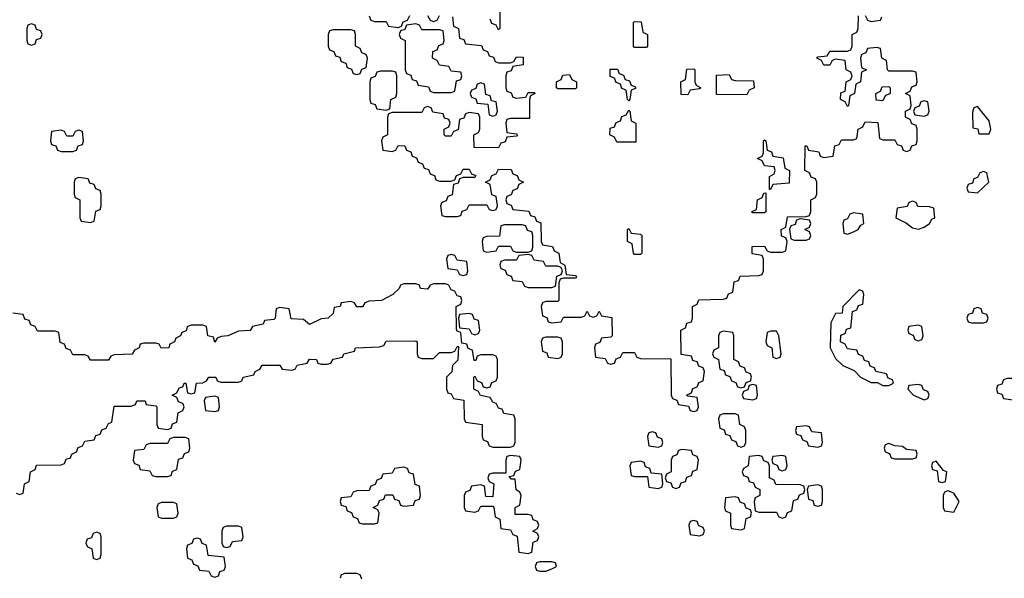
# Model space of a CAD drawing. Header units: inches. Extents: x 2777885 to 2884230, y 684484 to 829189.
# Tile 104 of 239: x 2784410 to 2787741, y 780550 to 782440. Entities that reach past the tile are written whole.
import ezdxf

# ---------------------------------------------------------------- set-up
doc = ezdxf.new("R2010")
doc.units = ezdxf.units.IN
doc.header["$MEASUREMENT"] = 0
doc.layers.add('C7788', color=7, linetype='Continuous')

msp = doc.modelspace()

# ---------------------------------------------------------------- linework, layer by layer
at = {"layer": 'C7788', "color": 6}
for points in [[(2785592.7, 782452.7), (2785598, 782438), (2785610, 782434), (2785650, 782434), (2785658, 782418), (2785690, 782414), (2785702, 782418), (2785707.3, 782432.7), (2785722, 782438), (2785730, 782454)], [(2785874, 782450), (2785878, 782418), (2785894, 782410), (2785898, 782378), (2785912.7, 782372.7), (2785918, 782358), (2785972.7, 782352.7), (2785978, 782338), (2785992.7, 782332.7), (2785998, 782318), (2786012.7, 782312.7), (2786018, 782298), (2786030, 782294), (2786070, 782294), (2786082, 782298), (2786090, 782314), (2786112.7, 782312.7), (2786112.7, 782287.3), (2786078, 782282), (2786072.7, 782267.3), (2786058, 782262), (2786054, 782250), (2786054, 782210), (2786058, 782198), (2786072.7, 782192.7), (2786078, 782178), (2786090, 782174), (2786122, 782178), (2786130, 782194), (2786150, 782194), (2786154, 782190), (2786138, 782182), (2786134, 782170), (2786134, 782106), (2786070, 782106), (2786058, 782102), (2786054, 782090), (2786058, 782058), (2786090, 782054), (2786094, 782050), (2786090, 782046), (2786058, 782042), (2786052.7, 782027.3), (2786038, 782022), (2786030, 782006), (2785947.3, 782007.3), (2785946, 782050), (2785962, 782058), (2785966, 782070), (2785966, 782110), (2785962, 782122), (2785930, 782126), (2785918, 782122), (2785912.7, 782107.3), (2785898, 782102), (2785892.7, 782067.3), (2785878, 782062), (2785870, 782046), (2785850, 782046), (2785846, 782050), (2785846, 782070), (2785862, 782078), (2785866, 782090), (2785862, 782102), (2785847.3, 782107.3), (2785842, 782122), (2785807.3, 782127.3), (2785802, 782142), (2785790, 782146), (2785778, 782142), (2785770, 782126), (2785670, 782126), (2785658, 782122), (2785654, 782110), (2785654, 782050), (2785638, 782042), (2785634, 782030), (2785638, 781998), (2785670, 781994), (2785682, 781998), (2785690, 782014), (2785712.7, 782012.7), (2785718, 781998), (2785732.7, 781992.7), (2785738, 781978), (2785752.7, 781972.7), (2785758, 781958), (2785772.7, 781952.7), (2785778, 781938), (2785792.7, 781932.7), (2785798, 781918), (2785812.7, 781912.7), (2785818, 781898), (2785830, 781894), (2785870, 781894), (2785882, 781898), (2785887.3, 781912.7), (2785902, 781918), (2785910, 781934), (2785930, 781934), (2785938, 781918), (2785952.7, 781912.7), (2785950, 781906), (2785910, 781906), (2785898, 781902), (2785892.7, 781887.3), (2785878, 781882), (2785872.7, 781847.3), (2785858, 781842), (2785852.7, 781827.3), (2785838, 781822), (2785834, 781810), (2785838, 781778), (2785850, 781774), (2785890, 781774), (2785902, 781778), (2785907.3, 781792.7), (2785922, 781798), (2785930, 781814), (2785990, 781814), (2785998, 781798), (2786010, 781794), (2786022, 781798), (2786026, 781810), (2786022, 781842), (2786007.3, 781847.3), (2786002, 781882), (2785986, 781890), (2786002, 781898), (2786007.3, 781912.7), (2786022, 781918), (2786030, 781934), (2786072.7, 781932.7), (2786078, 781918), (2786092.7, 781912.7), (2786098, 781898), (2786114, 781890), (2786098, 781882), (2786092.7, 781867.3), (2786078, 781862), (2786072.7, 781847.3), (2786058, 781842), (2786054, 781830), (2786058, 781818), (2786072.7, 781812.7), (2786078, 781798), (2786132.7, 781792.7), (2786138, 781778), (2786152.7, 781772.7), (2786158, 781758), (2786172.7, 781752.7), (2786174, 781690), (2786178, 781678), (2786212.7, 781672.7), (2786218, 781658), (2786234, 781650), (2786238, 781618), (2786254, 781610), (2786258, 781578), (2786290, 781574), (2786294, 781570), (2786290, 781566), (2786250, 781566), (2786238, 781562), (2786234, 781550), (2786234, 781490), (2786230, 781486), (2786190, 781486), (2786178, 781482), (2786174, 781470), (2786178, 781438), (2786192.7, 781432.7), (2786198, 781418), (2786210, 781414), (2786242, 781418), (2786250, 781434), (2786310, 781434), (2786322, 781438), (2786330, 781454), (2786338, 781438), (2786350, 781434), (2786362, 781438), (2786370, 781454), (2786378, 781438), (2786412.7, 781432.7), (2786414, 781370), (2786410, 781366), (2786378, 781362), (2786372.7, 781347.3), (2786358, 781342), (2786354, 781330), (2786358, 781298), (2786390, 781294), (2786398, 781278), (2786410, 781274), (2786422, 781278), (2786427.3, 781292.7), (2786442, 781298), (2786450, 781314), (2786490, 781314), (2786498, 781298), (2786510, 781294), (2786612.7, 781292.7), (2786614, 781170), (2786618, 781158), (2786632.7, 781152.7), (2786638, 781138), (2786672.7, 781132.7), (2786678, 781118), (2786690, 781114), (2786702, 781118), (2786706, 781130), (2786702, 781162), (2786670, 781166), (2786666, 781170), (2786682, 781178), (2786687.3, 781192.7), (2786702, 781198), (2786707.3, 781212.7), (2786722, 781218), (2786726, 781250), (2786722, 781262), (2786707.3, 781267.3), (2786702, 781282), (2786687.3, 781287.3), (2786682, 781302), (2786647.3, 781307.3), (2786646, 781390), (2786662, 781398), (2786667.3, 781412.7), (2786682, 781418), (2786686, 781430), (2786686, 781470), (2786702, 781478), (2786707.3, 781492.7), (2786790, 781494), (2786802, 781498), (2786807.3, 781512.7), (2786822, 781518), (2786827.3, 781552.7), (2786842, 781558), (2786847.3, 781572.7), (2786910, 781574), (2786922, 781578), (2786926, 781590), (2786926, 781630), (2786922, 781642), (2786887.3, 781647.3), (2786887.3, 781672.7), (2786930, 781674), (2786938, 781658), (2786950, 781654), (2786990, 781654), (2787002, 781658), (2787006, 781690), (2787002, 781702), (2786987.3, 781707.3), (2786986, 781730), (2787002, 781738), (2787007.3, 781772.7), (2787070, 781774), (2787082, 781778), (2787086, 781790), (2787086, 781830), (2787102, 781838), (2787106, 781850), (2787106, 781890), (2787102, 781902), (2787087.3, 781907.3), (2787082, 781922), (2787066, 781930), (2787067.3, 782012.7), (2787072.7, 782012.7), (2787078, 781998), (2787112.7, 781992.7), (2787118, 781978), (2787130, 781974), (2787162, 781978), (2787167.3, 782012.7), (2787182, 782018), (2787190, 782034), (2787230, 782034), (2787242, 782038), (2787246, 782070), (2787262, 782078), (2787270, 782094), (2787312.7, 782092.7), (2787318, 782038), (2787330, 782034), (2787370, 782034), (2787378, 782018), (2787392.7, 782012.7), (2787398, 781998), (2787410, 781994), (2787422, 781998), (2787427.3, 782012.7), (2787442, 782018), (2787446, 782030), (2787446, 782070), (2787442, 782082), (2787427.3, 782087.3), (2787422, 782102), (2787406, 782110), (2787406, 782130), (2787422, 782138), (2787426, 782150), (2787422, 782182), (2787406, 782190), (2787422, 782198), (2787427.3, 782212.7), (2787442, 782218), (2787446, 782230), (2787442, 782262), (2787430, 782266), (2787350, 782266), (2787346, 782270), (2787342, 782302), (2787326, 782310), (2787322, 782342), (2787310, 782346), (2787278, 782342), (2787272.7, 782327.3), (2787258, 782322), (2787254, 782310), (2787258, 782278), (2787274, 782270), (2787258, 782262), (2787254, 782230), (2787238, 782222), (2787234, 782190), (2787218, 782182), (2787214, 782150), (2787210, 782146), (2787202, 782162), (2787186, 782170), (2787187.3, 782192.7), (2787202, 782198), (2787206, 782230), (2787222, 782238), (2787226, 782250), (2787222, 782262), (2787206, 782270), (2787202, 782302), (2787170, 782306), (2787158, 782302), (2787150, 782286), (2787130, 782286), (2787122, 782302), (2787106, 782310), (2787110, 782314), (2787142, 782318), (2787150, 782334), (2787210, 782334), (2787222, 782338), (2787226, 782350), (2787226, 782390), (2787242, 782398), (2787246, 782410), (2787247.3, 782452.7)], [(2785790, 782454), (2785798, 782438), (2785810, 782434), (2785822, 782438), (2785830, 782454)], [(2786034, 782470), (2786034, 782410), (2786030, 782406), (2786022, 782422), (2786007.3, 782427.3), (2786002, 782442)], [(2787270, 782454), (2787278, 782438), (2787290, 782434), (2787322, 782438), (2787326, 782450)], [(2784398, 780838), (2784410, 780834), (2784422, 780838), (2784426, 780870), (2784442, 780878), (2784446, 780910), (2784462, 780918), (2784467.3, 780932.7), (2784550, 780934), (2784562, 780938), (2784567.3, 780952.7), (2784582, 780958), (2784586, 780970), (2784602, 780978), (2784607.3, 780992.7), (2784622, 780998), (2784630, 781014), (2784662, 781018), (2784667.3, 781032.7), (2784682, 781038), (2784687.3, 781052.7), (2784702, 781058), (2784710, 781074), (2784722, 781078), (2784730, 781132), (2784787.3, 781132.7), (2784802, 781138), (2784806, 781150), (2784834, 781150), (2784838, 781138), (2784870, 781134), (2784874, 781130), (2784874, 781070), (2784878, 781058), (2784910, 781054), (2784922, 781058), (2784927.3, 781072.7), (2784942, 781078), (2784946, 781110), (2784962, 781118), (2784966, 781130), (2784962, 781142), (2784947.3, 781147.3), (2784942, 781162), (2784926, 781170), (2784942, 781178), (2784950, 781194), (2784962, 781198), (2784966, 781210), (2784972, 781210), (2784978, 781178), (2784990, 781174), (2785002, 781178), (2785008, 781210), (2785029.1, 781210.9), (2785042, 781218), (2785050, 781230.7), (2785074, 781230), (2785078, 781218), (2785090, 781214), (2785150, 781214), (2785162, 781218), (2785166, 781230), (2785202, 781238), (2785206, 781250), (2785222, 781258), (2785230, 781270.8), (2785290, 781271.3), (2785298, 781258), (2785330, 781254), (2785342, 781258), (2785348.4, 781271.6), (2785382, 781278), (2785390, 781291.3), (2785414, 781290), (2785418, 781278), (2785430, 781274), (2785450, 781274), (2785462, 781278), (2785470, 781292), (2785502, 781298), (2785506, 781310), (2785542, 781318), (2785546, 781330), (2785627.3, 781332.7), (2785642, 781338), (2785650, 781352), (2785750, 781354), (2785754, 781350), (2785754, 781310), (2785758, 781298), (2785770, 781294), (2785810, 781294), (2785830, 781314), (2785870, 781314), (2785882, 781318), (2785890, 781334), (2785894, 781334), (2785891.6, 781288.4), (2785874, 781270), (2785871.3, 781248.7), (2785854, 781230), (2785854, 781190), (2785858, 781178), (2785870, 781174), (2785878, 781158), (2785912.7, 781152.7), (2785914, 781090), (2785918, 781078), (2785974, 781070), (2785974, 781030), (2785978, 781018), (2785992.7, 781012.7), (2785998, 780998), (2786010, 780994), (2786070, 780994), (2786082, 780998), (2786086, 781010), (2786086, 781090), (2786082, 781102), (2786047.3, 781107.3), (2786042, 781122), (2786030, 781126), (2786022, 781142), (2786010, 781146), (2786002, 781162), (2785968.4, 781168.4), (2785962, 781182), (2785946, 781190), (2785946, 781230), (2785950, 781234), (2785958, 781218), (2785972.7, 781212.7), (2785978, 781198), (2785990, 781194), (2786002, 781198), (2786007.3, 781212.7), (2786022, 781218), (2786026, 781230), (2786026, 781290), (2786022, 781302), (2786010, 781306), (2785970, 781306), (2785958, 781302), (2785952.7, 781287.3), (2785947.3, 781287.3), (2785942, 781322), (2785927.3, 781327.3), (2785922, 781342), (2785906, 781346), (2785902, 781382), (2785890, 781386), (2785887.3, 781392.7), (2785886, 781470), (2785902, 781478), (2785906, 781490), (2785902, 781502), (2785890, 781506), (2785882, 781522), (2785870, 781526), (2785862, 781542), (2785850, 781546), (2785810, 781546), (2785798, 781542), (2785790, 781528.7), (2785766, 781530), (2785762, 781542), (2785750, 781546), (2785710, 781546), (2785698, 781542), (2785694, 781530), (2785672, 781510), (2785634, 781490), (2785592.7, 781487.3), (2785578, 781482), (2785570, 781468), (2785550, 781468), (2785542, 781482), (2785530, 781486), (2785498, 781482), (2785494, 781470), (2785474, 781466), (2785470, 781446), (2785454, 781430), (2785430, 781428), (2785390, 781409.2), (2785370, 781426), (2785328, 781428), (2785322, 781462), (2785290, 781466), (2785278, 781462), (2785274, 781430), (2785270, 781426), (2785238, 781422), (2785234, 781410), (2785198, 781402), (2785190, 781388), (2785150, 781386), (2785114, 781370), (2785091.6, 781368.4), (2785078, 781362), (2785070, 781349), (2785066, 781366), (2785046, 781370), (2785042, 781402), (2785030, 781406), (2784990, 781406), (2784978, 781402), (2784972.7, 781387.3), (2784958, 781382), (2784954, 781370), (2784938, 781362), (2784934, 781350), (2784918, 781342), (2784914, 781330), (2784888.9, 781328.9), (2784882, 781342), (2784870, 781346), (2784830, 781346), (2784818, 781342), (2784814, 781330), (2784798, 781322), (2784790, 781308), (2784730, 781306), (2784718, 781302), (2784710, 781288), (2784650, 781288), (2784642, 781302), (2784630, 781306), (2784590, 781306), (2784582, 781322), (2784567.3, 781327.3), (2784562, 781342), (2784547.3, 781347.3), (2784542, 781382), (2784530, 781386), (2784470, 781386), (2784462, 781402), (2784447.3, 781407.3), (2784442, 781422), (2784427.3, 781427.3), (2784422, 781442), (2784387.3, 781447.3)], [(2785567.3, 780547.3), (2785562, 780562), (2785550, 780566), (2785510, 780566), (2785498, 780562), (2785494, 780550)]]:
    msp.add_lwpolyline(points, dxfattribs=at)
for points in [[(2784450, 782426), (2784438, 782422), (2784434, 782410), (2784434, 782370), (2784438, 782358), (2784450, 782354), (2784462, 782358), (2784467.3, 782372.7), (2784482, 782378), (2784486, 782390), (2784482, 782402), (2784467.3, 782407.3), (2784462, 782422)], [(2785750, 782426), (2785718, 782422), (2785712.7, 782407.3), (2785698, 782402), (2785694, 782390), (2785698, 782378), (2785714, 782370), (2785714, 782270), (2785718, 782258), (2785732.7, 782252.7), (2785738, 782238), (2785752.7, 782232.7), (2785758, 782218), (2785792.7, 782212.7), (2785798, 782198), (2785810, 782194), (2785870, 782194), (2785882, 782198), (2785887.3, 782232.7), (2785902, 782238), (2785906, 782250), (2785902, 782262), (2785870, 782266), (2785862, 782282), (2785830, 782286), (2785822, 782302), (2785806, 782310), (2785807.3, 782332.7), (2785822, 782338), (2785827.3, 782352.7), (2785842, 782358), (2785846, 782370), (2785842, 782402), (2785830, 782406), (2785770, 782406), (2785762, 782422)], [(2786490, 782346), (2786486, 782350), (2786486, 782430), (2786490, 782434), (2786512.7, 782432.7), (2786518, 782398), (2786534, 782390), (2786534, 782350), (2786530, 782346)], [(2785530, 782406), (2785470, 782406), (2785458, 782402), (2785454, 782390), (2785454, 782350), (2785458, 782338), (2785472.7, 782332.7), (2785478, 782318), (2785492.7, 782312.7), (2785498, 782298), (2785512.7, 782292.7), (2785518, 782278), (2785532.7, 782272.7), (2785538, 782258), (2785550, 782254), (2785562, 782258), (2785567.3, 782272.7), (2785582, 782278), (2785586, 782310), (2785582, 782322), (2785567.3, 782327.3), (2785562, 782342), (2785546, 782350), (2785546, 782390), (2785542, 782402)], [(2786670, 782186), (2786647.3, 782187.3), (2786646, 782230), (2786662, 782238), (2786667.3, 782272.7), (2786690, 782274), (2786694, 782270), (2786694, 782230), (2786698, 782218), (2786714, 782210), (2786710, 782206), (2786678, 782202)], [(2785670, 782266), (2785630, 782266), (2785618, 782262), (2785612.7, 782247.3), (2785598, 782242), (2785594, 782230), (2785594, 782170), (2785598, 782158), (2785612.7, 782152.7), (2785618, 782138), (2785650, 782134), (2785662, 782138), (2785666, 782170), (2785682, 782178), (2785686, 782190), (2785686, 782250), (2785682, 782262)], [(2786230, 782206), (2786226, 782210), (2786226, 782230), (2786242, 782238), (2786247.3, 782252.7), (2786270, 782254), (2786278, 782238), (2786294, 782230), (2786294, 782210), (2786290, 782206)], [(2786470, 782166), (2786466, 782170), (2786462, 782202), (2786447.3, 782207.3), (2786442, 782222), (2786427.3, 782227.3), (2786422, 782242), (2786407.3, 782247.3), (2786407.3, 782272.7), (2786432.7, 782272.7), (2786438, 782258), (2786452.7, 782252.7), (2786458, 782238), (2786472.7, 782232.7), (2786478, 782218), (2786492.7, 782212.7), (2786492.7, 782207.3), (2786478, 782202), (2786474, 782170)], [(2786870, 782186), (2786767.3, 782187.3), (2786767.3, 782252.7), (2786810, 782254), (2786818, 782238), (2786830, 782234), (2786892.7, 782232.7), (2786894, 782210), (2786878, 782202)], [(2785970, 782226), (2785958, 782222), (2785952.7, 782207.3), (2785938, 782202), (2785934, 782190), (2785938, 782178), (2785952.7, 782172.7), (2785958, 782158), (2785994, 782154), (2785998, 782118), (2786010, 782114), (2786022, 782118), (2786026, 782130), (2786022, 782162), (2786006, 782166), (2786002, 782182), (2785987.3, 782187.3), (2785982, 782222)], [(2787330, 782166), (2787307.3, 782167.3), (2787306, 782190), (2787322, 782198), (2787327.3, 782212.7), (2787350, 782214), (2787354, 782210), (2787354, 782190), (2787338, 782182)], [(2787470, 782166), (2787458, 782162), (2787452.7, 782147.3), (2787438, 782142), (2787434, 782130), (2787438, 782118), (2787470, 782114), (2787482, 782118), (2787486, 782130), (2787482, 782162)], [(2787650, 782146), (2787638, 782142), (2787632.7, 782127.3), (2787634, 782074), (2787651.1, 782071.1), (2787654, 782054), (2787690, 782054), (2787695.3, 782070), (2787690, 782098)], [(2786430, 782026), (2786422, 782042), (2786406, 782050), (2786407.3, 782072.7), (2786422, 782078), (2786427.3, 782092.7), (2786442, 782098), (2786447.3, 782112.7), (2786462, 782118), (2786470, 782134), (2786474, 782130), (2786478, 782098), (2786494, 782090), (2786494, 782026), (2786490, 782026)], [(2784610, 782066), (2784598, 782062), (2784590, 782046), (2784570, 782046), (2784562, 782062), (2784550, 782066), (2784518, 782062), (2784514, 782030), (2784518, 782018), (2784532.7, 782012.7), (2784538, 781998), (2784550, 781994), (2784590, 781994), (2784602, 781998), (2784607.3, 782012.7), (2784622, 782018), (2784626, 782030), (2784622, 782062)], [(2786946, 781866), (2786946, 781910), (2786962, 781918), (2786966, 781930), (2786962, 781942), (2786930, 781946), (2786922, 781962), (2786906, 781970), (2786922, 781978), (2786926, 781990), (2786926, 782030), (2786930, 782034), (2786934, 782030), (2786938, 781998), (2786952.7, 781992.7), (2786958, 781978), (2786992.7, 781972.7), (2786998, 781938), (2787014, 781930), (2787012.7, 781887.3), (2786958, 781882), (2786950, 781866)], [(2787670, 781926), (2787658, 781922), (2787650, 781906), (2787638, 781902), (2787632.7, 781887.3), (2787618, 781882), (2787614, 781870), (2787618, 781858), (2787650, 781854), (2787688, 781890), (2787682, 781922)], [(2784610, 781906), (2784598, 781902), (2784594, 781890), (2784594, 781850), (2784598, 781838), (2784614, 781830), (2784614, 781770), (2784618, 781758), (2784650, 781754), (2784662, 781758), (2784667.3, 781792.7), (2784682, 781798), (2784686, 781810), (2784686, 781850), (2784682, 781862), (2784667.3, 781867.3), (2784662, 781882), (2784647.3, 781887.3), (2784642, 781902)], [(2786890, 781786), (2786886, 781790), (2786902, 781798), (2786906, 781830), (2786922, 781838), (2786927.3, 781852.7), (2786934, 781854), (2786934, 781790), (2786930, 781786)], [(2787430, 781826), (2787418, 781822), (2787411.6, 781808.4), (2787378, 781802), (2787374, 781770), (2787410, 781752), (2787430, 781736), (2787450, 781731), (2787470, 781738), (2787488, 781750), (2787495.3, 781764.7), (2787506, 781770), (2787502, 781802), (2787487.3, 781807.3), (2787448.4, 781808.4), (2787442, 781822)], [(2787230, 781786), (2787218, 781782), (2787210, 781766), (2787198, 781762), (2787194, 781750), (2787198, 781718), (2787210, 781714), (2787230, 781722), (2787246, 781730), (2787255.3, 781744.7), (2787266, 781750), (2787262, 781782)], [(2786110, 781746), (2786050, 781746), (2786038, 781742), (2786032.7, 781707.3), (2785990, 781706), (2785978, 781702), (2785974, 781690), (2785978, 781658), (2785990, 781654), (2786022, 781658), (2786030, 781674), (2786070, 781674), (2786078, 781658), (2786090, 781654), (2786130, 781654), (2786142, 781658), (2786146, 781670), (2786146, 781710), (2786142, 781722), (2786127.3, 781727.3), (2786122, 781742)], [(2787050, 781766), (2787038, 781762), (2787032.7, 781747.3), (2787018, 781742), (2787014, 781730), (2787018, 781698), (2787030, 781694), (2787070, 781694), (2787082, 781698), (2787086, 781710), (2787082, 781722), (2787066, 781730), (2787082, 781738), (2787086, 781750), (2787082, 781762)], [(2786490, 781646), (2786486, 781650), (2786482, 781682), (2786466, 781690), (2786466, 781730), (2786470, 781734), (2786478, 781718), (2786510, 781714), (2786514, 781710), (2786514, 781650), (2786510, 781646)], [(2785870, 781646), (2785858, 781642), (2785854, 781630), (2785858, 781598), (2785890, 781594), (2785898, 781578), (2785910, 781574), (2785922, 781578), (2785926, 781590), (2785922, 781622), (2785890, 781626), (2785882, 781642)], [(2786130, 781646), (2786098, 781642), (2786090, 781626), (2786050, 781626), (2786038, 781622), (2786034, 781610), (2786038, 781598), (2786052.7, 781592.7), (2786058, 781578), (2786072.7, 781572.7), (2786078, 781558), (2786110, 781554), (2786118, 781538), (2786130, 781534), (2786210, 781534), (2786222, 781538), (2786227.3, 781572.7), (2786242, 781578), (2786246, 781590), (2786242, 781602), (2786230, 781606), (2786190, 781606), (2786182, 781622), (2786150, 781626), (2786142, 781642)], [(2787250, 781526), (2787194, 781470), (2787192.7, 781447.3), (2787170, 781446), (2787154, 781414), (2787152, 781330), (2787170, 781294), (2787194, 781270), (2787232.7, 781252.7), (2787254, 781230), (2787290, 781212), (2787312, 781212), (2787330, 781202), (2787350, 781202), (2787366, 781210), (2787362, 781222), (2787347.3, 781227.3), (2787342, 781242), (2787306, 781250), (2787302, 781262), (2787287.3, 781267.3), (2787282, 781282), (2787267.3, 781287.3), (2787262, 781302), (2787247.3, 781307.3), (2787242, 781322), (2787210, 781326), (2787202, 781342), (2787186, 781350), (2787187.3, 781372.7), (2787202, 781378), (2787207.3, 781392.7), (2787222, 781398), (2787227.3, 781452.7), (2787242, 781458), (2787247.3, 781472.7), (2787262, 781478), (2787266, 781510), (2787262, 781522)], [(2785930, 781446), (2785898, 781442), (2785894, 781430), (2785898, 781398), (2785930, 781394), (2785938, 781378), (2785950, 781374), (2785962, 781378), (2785966, 781390), (2785962, 781422), (2785947.3, 781427.3), (2785942, 781442)], [(2787650, 781466), (2787638, 781462), (2787632.7, 781447.3), (2787618, 781442), (2787614, 781430), (2787618, 781418), (2787630, 781414), (2787670, 781414), (2787682, 781418), (2787686, 781430), (2787682, 781442), (2787667.3, 781447.3), (2787662, 781462)], [(2786790, 781386), (2786778, 781382), (2786774, 781370), (2786774, 781330), (2786758, 781322), (2786754, 781310), (2786758, 781298), (2786774, 781290), (2786778, 781258), (2786792.7, 781252.7), (2786798, 781238), (2786812.7, 781232.7), (2786818, 781218), (2786832.7, 781212.7), (2786838, 781198), (2786850, 781194), (2786862, 781198), (2786867.3, 781212.7), (2786882, 781218), (2786886, 781230), (2786882, 781242), (2786867.3, 781247.3), (2786862, 781262), (2786847.3, 781267.3), (2786842, 781282), (2786826, 781290), (2786826, 781370), (2786822, 781382)], [(2786970, 781386), (2786950, 781386), (2786938, 781382), (2786934, 781350), (2786938, 781338), (2786954, 781330), (2786958, 781298), (2786970, 781294), (2786982, 781298), (2786986, 781310), (2786978, 781370)], [(2787450, 781406), (2787418, 781402), (2787414, 781390), (2787418, 781378), (2787432.7, 781372.7), (2787438, 781358), (2787450, 781354), (2787462, 781358), (2787466, 781370), (2787462, 781402)], [(2786230, 781366), (2786190, 781366), (2786178, 781362), (2786174, 781350), (2786178, 781318), (2786192.7, 781312.7), (2786198, 781298), (2786230, 781294), (2786242, 781298), (2786246, 781310), (2786246, 781350), (2786242, 781362)], [(2787830, 781226), (2787750, 781226), (2787738, 781222), (2787732.7, 781207.3), (2787718, 781202), (2787714, 781190), (2787718, 781178), (2787732.7, 781172.7), (2787738, 781158), (2787770, 781154), (2787778, 781138), (2787790, 781134), (2787802, 781138), (2787810, 781154), (2787842, 781158), (2787846, 781170), (2787846, 781210), (2787842, 781222)], [(2786890, 781206), (2786878, 781202), (2786872.7, 781187.3), (2786858, 781182), (2786854, 781170), (2786858, 781158), (2786890, 781154), (2786902, 781158), (2786906, 781170), (2786902, 781202)], [(2787450, 781206), (2787418, 781202), (2787414, 781190), (2787434, 781170), (2787470, 781154), (2787482, 781158), (2787486, 781170), (2787482, 781182), (2787467.3, 781187.3), (2787462, 781202)], [(2785070, 781166), (2785038, 781162), (2785034, 781150), (2785038, 781118), (2785070, 781114), (2785082, 781118), (2785086, 781130), (2785082, 781162)], [(2786830, 781106), (2786790, 781106), (2786778, 781102), (2786774, 781090), (2786778, 781058), (2786792.7, 781052.7), (2786798, 781038), (2786812.7, 781032.7), (2786818, 781018), (2786832.7, 781012.7), (2786838, 780998), (2786850, 780994), (2786862, 780998), (2786866, 781010), (2786866, 781050), (2786862, 781062), (2786846, 781070), (2786842, 781102)], [(2786550, 781046), (2786538, 781042), (2786534, 781030), (2786538, 780998), (2786570, 780994), (2786582, 780998), (2786586, 781010), (2786582, 781022), (2786567.3, 781027.3), (2786562, 781042)], [(2787070, 781066), (2787038, 781062), (2787034, 781050), (2787038, 781038), (2787052.7, 781032.7), (2787058, 781018), (2787072.7, 781012.7), (2787078, 780998), (2787110, 780994), (2787122, 780998), (2787126, 781010), (2787122, 781042), (2787090, 781046), (2787082, 781062)], [(2784970, 781026), (2784930, 781026), (2784918, 781022), (2784910, 781006), (2784850, 781006), (2784838, 781002), (2784830, 780986), (2784798, 780982), (2784794, 780950), (2784798, 780938), (2784812.7, 780932.7), (2784818, 780918), (2784850, 780914), (2784858, 780898), (2784870, 780894), (2784910, 780894), (2784922, 780898), (2784927.3, 780912.7), (2784942, 780918), (2784947.3, 780952.7), (2784962, 780958), (2784967.3, 780972.7), (2784982, 780978), (2784986, 780990), (2784982, 781022)], [(2786650, 780986), (2786638, 780982), (2786632.7, 780967.3), (2786618, 780962), (2786614, 780950), (2786614, 780910), (2786598, 780902), (2786594, 780890), (2786598, 780878), (2786612.7, 780872.7), (2786618, 780858), (2786630, 780854), (2786642, 780858), (2786647.3, 780872.7), (2786662, 780878), (2786667.3, 780892.7), (2786682, 780898), (2786687.3, 780912.7), (2786702, 780918), (2786706, 780950), (2786702, 780962), (2786687.3, 780967.3), (2786682, 780982)], [(2787350, 781006), (2787338, 781002), (2787334, 780990), (2787338, 780978), (2787352.7, 780972.7), (2787358, 780958), (2787370, 780954), (2787430, 780954), (2787442, 780958), (2787446, 780970), (2787442, 780982), (2787410, 780986), (2787396.4, 780996.4), (2787370, 780998)], [(2786070, 780966), (2786058, 780962), (2786054, 780950), (2786054, 780906), (2786010, 780906), (2785998, 780902), (2785994, 780890), (2785998, 780878), (2786014, 780870), (2786010, 780826), (2785987.3, 780827.3), (2785982, 780862), (2785970, 780866), (2785938, 780862), (2785932.7, 780847.3), (2785918, 780842), (2785914, 780830), (2785914, 780790), (2785918, 780778), (2785950, 780774), (2785962, 780778), (2785970, 780794), (2786010, 780794), (2786014, 780790), (2786018, 780758), (2786034, 780750), (2786038, 780718), (2786070, 780714), (2786078, 780698), (2786092.7, 780692.7), (2786098, 780638), (2786130, 780634), (2786142, 780638), (2786147.3, 780672.7), (2786162, 780678), (2786166, 780690), (2786162, 780702), (2786146, 780710), (2786162, 780718), (2786166, 780730), (2786162, 780742), (2786147.3, 780747.3), (2786142, 780762), (2786130, 780766), (2786086, 780766), (2786086, 780790), (2786102, 780798), (2786106, 780830), (2786102, 780842), (2786088.9, 780848.9), (2786086, 780886), (2786074, 780886), (2786066, 780894), (2786082, 780898), (2786087.3, 780912.7), (2786102, 780918), (2786106, 780950), (2786102, 780962)], [(2786510, 780946), (2786478, 780942), (2786474, 780930), (2786478, 780898), (2786490, 780894), (2786534, 780894), (2786538, 780858), (2786570, 780854), (2786582, 780858), (2786586, 780870), (2786582, 780902), (2786546, 780906), (2786542, 780922), (2786527.3, 780927.3), (2786522, 780942)], [(2786910, 780966), (2786878, 780962), (2786874, 780930), (2786858, 780922), (2786854, 780910), (2786858, 780898), (2786872.7, 780892.7), (2786878, 780878), (2786892.7, 780872.7), (2786898, 780858), (2786914, 780850), (2786914, 780830), (2786898, 780822), (2786894, 780810), (2786898, 780778), (2786910, 780774), (2786970, 780774), (2786978, 780758), (2786990, 780754), (2787002, 780758), (2787007.3, 780772.7), (2787022, 780778), (2787027.3, 780812.7), (2787042, 780818), (2787047.3, 780832.7), (2787062, 780838), (2787066, 780850), (2787062, 780862), (2787050, 780866), (2786967.3, 780867.3), (2786962, 780882), (2786946, 780890), (2786946, 780930), (2786942, 780942), (2786927.3, 780947.3), (2786922, 780962)], [(2786990, 780966), (2786958, 780962), (2786954, 780950), (2786958, 780938), (2786972.7, 780932.7), (2786978, 780918), (2786990, 780914), (2787002, 780918), (2787006, 780930), (2787002, 780962)], [(2787510, 780946), (2787498, 780942), (2787494, 780930), (2787498, 780918), (2787514, 780914), (2787518, 780878), (2787530, 780874), (2787542, 780878), (2787546, 780910), (2787535.3, 780915.3)], [(2785710, 780926), (2785678, 780922), (2785670, 780906), (2785638, 780902), (2785632.7, 780887.3), (2785618, 780882), (2785612.7, 780867.3), (2785598, 780862), (2785592.7, 780847.3), (2785550, 780846), (2785538, 780842), (2785530, 780826), (2785498, 780822), (2785494, 780810), (2785498, 780798), (2785512.7, 780792.7), (2785518, 780778), (2785532.7, 780772.7), (2785538, 780758), (2785552.7, 780752.7), (2785558, 780738), (2785570, 780734), (2785610, 780734), (2785622, 780738), (2785626, 780770), (2785622, 780782), (2785606, 780790), (2785622, 780798), (2785627.3, 780812.7), (2785642, 780818), (2785647.3, 780832.7), (2785672.7, 780832.7), (2785678, 780818), (2785692.7, 780812.7), (2785698, 780798), (2785710, 780794), (2785742, 780798), (2785747.3, 780812.7), (2785762, 780818), (2785766, 780830), (2785762, 780862), (2785747.3, 780867.3), (2785742, 780902), (2785727.3, 780907.3), (2785722, 780922)], [(2787110, 780866), (2787078, 780862), (2787074, 780850), (2787078, 780818), (2787092.7, 780812.7), (2787098, 780798), (2787110, 780794), (2787122, 780798), (2787126, 780810), (2787126, 780850), (2787122, 780862)], [(2787550, 780846), (2787538, 780842), (2787534, 780830), (2787534, 780790), (2787538, 780778), (2787570, 780774), (2787588, 780810), (2787570, 780838)], [(2786830, 780826), (2786798, 780822), (2786794, 780790), (2786798, 780778), (2786814, 780770), (2786814, 780730), (2786818, 780718), (2786850, 780714), (2786862, 780718), (2786867.3, 780752.7), (2786882, 780758), (2786886, 780770), (2786882, 780782), (2786867.3, 780787.3), (2786862, 780802), (2786847.3, 780807.3), (2786842, 780822)], [(2784930, 780806), (2784890, 780806), (2784878, 780802), (2784874, 780790), (2784878, 780758), (2784890, 780754), (2784930, 780754), (2784942, 780758), (2784946, 780770), (2784942, 780802)], [(2786690, 780746), (2786678, 780742), (2786674, 780730), (2786678, 780698), (2786710, 780694), (2786722, 780698), (2786726, 780710), (2786722, 780722), (2786707.3, 780727.3), (2786702, 780742)], [(2785150, 780726), (2785110, 780726), (2785098, 780722), (2785094, 780710), (2785094, 780670), (2785098, 780658), (2785110, 780654), (2785122, 780658), (2785130, 780674), (2785162, 780678), (2785166, 780690), (2785162, 780722)], [(2784670, 780706), (2784658, 780702), (2784652.7, 780687.3), (2784638, 780682), (2784634, 780670), (2784638, 780658), (2784654, 780650), (2784658, 780618), (2784670, 780614), (2784682, 780618), (2784686, 780630), (2784686, 780690), (2784682, 780702)], [(2785010, 780686), (2784998, 780682), (2784992.7, 780667.3), (2784978, 780662), (2784974, 780650), (2784978, 780618), (2784992.7, 780612.7), (2784998, 780598), (2785012.7, 780592.7), (2785018, 780578), (2785050, 780574), (2785058, 780558), (2785070, 780554), (2785082, 780558), (2785087.3, 780572.7), (2785102, 780578), (2785106, 780590), (2785102, 780622), (2785047.3, 780627.3), (2785042, 780662), (2785027.3, 780667.3), (2785022, 780682)], [(2786210, 780606), (2786170, 780606), (2786158, 780602), (2786154, 780590), (2786158, 780578), (2786170, 780574), (2786190, 780574), (2786210, 780582), (2786226, 780590), (2786222, 780602)]]:
    msp.add_lwpolyline(points, close=True, dxfattribs=at)

doc.saveas('drawing.dxf')
